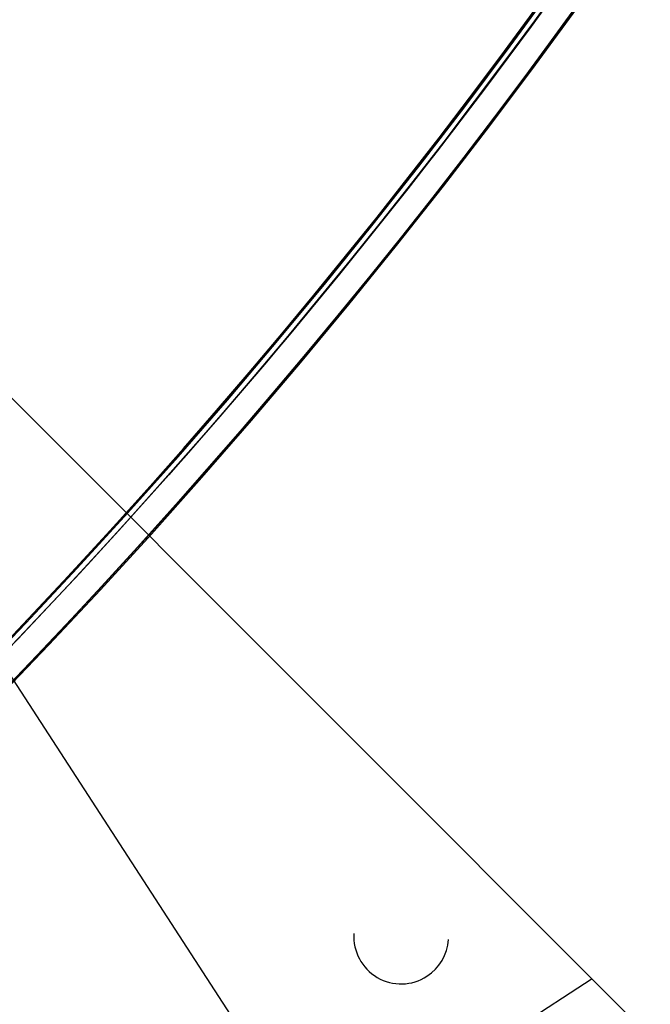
# Model space of a CAD drawing. Header units: millimetres. Extents: x -83 to 676, y -83 to 676.
# Tile 173 of 256: x 510 to 540, y 75 to 122. Entities that reach past the tile are written whole.
import ezdxf

# ---------------------------------------------------------------- set-up
doc = ezdxf.new("R2010")
doc.units = ezdxf.units.MM
doc.header["$MEASUREMENT"] = 0
doc.layers.add('IGES level 0', color=7, linetype='Continuous', true_color=0xff7878)

msp = doc.modelspace()

# ---------------------------------------------------------------- linework, layer by layer
at = {"layer": 'IGES level 0', "color": 254, "true_color": 0xcad1ee}
for p, q in [((566.614790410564, 47.59841302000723, 48.0000000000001), (504.0358402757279, 110.1773631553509, 48.0000000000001)), ((504.0358402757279, 110.1773631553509, 47.0000000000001), (566.6147904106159, 47.59841301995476, 47.0000000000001)), ((526.2562096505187, 78.78223276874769, 48.0000000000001), (526.2562096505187, 78.78223276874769, 47.0000000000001)), ((530.7472608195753, 78.4985791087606, 47.0000000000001), (530.7472608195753, 78.4985791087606, 48.0000000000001)), ((535.8556454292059, 78.35755800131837, 47.99999999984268), (535.8556454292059, 78.35755800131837, 47.0000000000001)), ((526.6147267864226, 77.41497332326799, 47.0000000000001), (526.6147267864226, 77.41497332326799, 48.0000000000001)), ((529.7271733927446, 76.75340237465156, 47.0000000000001), (529.7271733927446, 76.75340237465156, 48.0000000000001)), ((529.7271733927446, 76.75340237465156, 48.0000000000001), (529.7271733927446, 76.75340237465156, 47.0000000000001))]:
    msp.add_line(p, q, dxfattribs=at)
at = {"layer": 'IGES level 0', "color": 140, "true_color": 0x00ccff}
for p, q in [((566.6147904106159, 47.59841301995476, 48.0000000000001), (504.0358402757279, 110.1773631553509, 48.0000000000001)), ((566.6147904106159, 47.59841301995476, 47.0000000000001), (504.0358402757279, 110.1773631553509, 47.0000000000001)), ((549.3574054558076, 30.34102806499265, 48.0000000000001), (500.0800217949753, 106.2215446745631, 48.0000000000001)), ((549.3574054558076, 30.34102806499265, 47.0000000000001), (500.0800217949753, 106.2215446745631, 47.0000000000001)), ((526.2562096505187, 78.78223276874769, 48.0000000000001), (526.2562096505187, 78.78223276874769, 47.0000000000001)), ((530.7472608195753, 78.4985791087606, 47.0000000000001), (530.7472608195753, 78.4985791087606, 48.0000000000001)), ((526.6147261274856, 77.41496288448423, 47.0000000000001), (526.6147261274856, 77.41496288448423, 48.0000000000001)), ((529.727172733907, 76.7533919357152, 48.0000000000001), (529.727172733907, 76.7533919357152, 47.0000000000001)), ((529.727172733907, 76.7533919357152, 47.0000000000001), (529.727172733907, 76.7533919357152, 48.0000000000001)), ((537.5798181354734, 76.63338529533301, 48.0000000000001), (511.8576091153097, 59.92918744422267, 48.0000000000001)), ((537.5798181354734, 76.63338529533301, 47.0000000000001), (511.8576091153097, 59.92918744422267, 47.0000000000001))]:
    msp.add_line(p, q, dxfattribs=at)
at = {"layer": 'IGES level 0', "color": 153, "true_color": 0x5393cf}
for centre, radius in [((296.5, 296.5), 296.5), ((296.5, 296.5, -1.19999999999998), 296.5000000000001), ((296.4999999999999, 296.4999999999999), 241), ((296.5, 296.4999999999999, -1.19999999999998), 241.0000000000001)]:
    msp.add_circle(centre, radius, dxfattribs=at)
at = {"layer": 'IGES level 0'}
for centre, radius in [((296.5, 296.5, 47), 296.5000000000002), ((296.5, 296.5), 296.5000000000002), ((296.5, 296.5, 47), 295.3000000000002), ((296.5, 296.5000000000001), 295.3000000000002)]:
    msp.add_circle(centre, radius, dxfattribs=at)
at = {"layer": 'IGES level 0', "color": 124, "true_color": 0x1aa180}
for centre, radius in [((296.5, 296.5, 47.0000000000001), 294.9999999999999), ((296.5, 296.5000000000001, 45.8000000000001), 294.9999999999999), ((296.5, 296.5, 47.0000000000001), 242.4999999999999), ((296.5, 296.5, 45.8000000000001), 242.4999999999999)]:
    msp.add_circle(centre, radius, dxfattribs=at)
at = {"layer": 'IGES level 0', "color": 31, "true_color": 0xffba87}
for centre, radius in [((296.5, 296.5000000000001), 242.2000000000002), ((296.5, 296.5000000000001, 47), 242.2000000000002), ((296.5, 296.5), 241.0000000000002), ((296.4999999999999, 296.4999999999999, 47), 241.0000000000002)]:
    msp.add_circle(centre, radius, dxfattribs=at)
at = {"layer": 'IGES level 0'}
for centre, radius, start, end in [((296.5, 296.5), 296.5000000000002, 225, 45), ((296.5, 296.5, 47), 296.5000000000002, 224.9999999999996, 45), ((296.5, 296.5, 23.5), 296.5000000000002, 225, 45), ((296.5, 296.5000000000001, 47), 295.3000000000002, 224.9999999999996, 44.99999999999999), ((296.5, 296.5000000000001), 295.3000000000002, 225, 44.99999999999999), ((296.5, 296.5, 23.5), 295.3000000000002, 225, 45.00000000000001)]:
    msp.add_arc(centre, radius, start, end, dxfattribs=at)
at = {"layer": 'IGES level 0', "color": 153, "true_color": 0x5393cf}
for centre, radius, start in [((296.5, 296.5, -1.19999999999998), 296.5, 164.9999999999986), ((296.5000000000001, 296.5000000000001), 296.5000000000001, 164.9999999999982), ((296.5000000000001, 296.5, -0.59999999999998), 296.5000000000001, 164.9999999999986), ((296.5, 296.4999999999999, -1.19999999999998), 241.0000000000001, 164.9999999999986), ((296.4999999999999, 296.5), 241.0000000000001, 164.9999999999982), ((296.5, 296.5, -0.59999999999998), 241, 164.9999999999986)]:
    msp.add_arc(centre, radius, start, 344.9999999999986, dxfattribs=at)
at = {"layer": 'IGES level 0', "color": 124, "true_color": 0x1aa180}
for centre, radius, start in [((296.5, 296.5, 45.8000000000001), 294.9999999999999, 164.9999999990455), ((296.4999999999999, 296.5, 47.0000000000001), 294.9999999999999, 164.9999999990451), ((296.5000000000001, 296.5, 46.4000000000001), 294.9999999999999, 164.9999999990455), ((296.5, 296.5, 45.8000000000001), 242.4999999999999, 164.9999999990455), ((296.5, 296.5000000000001, 47.00000000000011), 242.4999999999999, 164.9999999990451), ((296.4999999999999, 296.5, 46.4000000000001), 242.5, 164.9999999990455)]:
    msp.add_arc(centre, radius, start, 344.9999999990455, dxfattribs=at)
at = {"layer": 'IGES level 0', "color": 6, "true_color": 0xff00ff, "extrusion": (-0.7071067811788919, 0.707106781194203, -7.214201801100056e-15)}
msp.add_arc((-419.3143212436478, -43.50000000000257, -368.4999999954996), 89.99999999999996, 179.9999999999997, 0, dxfattribs=at)
at = {"layer": 'IGES level 0', "color": 6, "true_color": 0xff00ff, "extrusion": (-0.707106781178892, 0.707106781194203, 7.298414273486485e-15)}
msp.add_arc((-419.314321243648, 31.50000000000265, -368.4999999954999), 89.99999999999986, 4.365134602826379e-13, 179.9999999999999, dxfattribs=at)
at = {"layer": 'IGES level 0', "color": 6, "true_color": 0xff00ff, "extrusion": (-0.7071067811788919, 0.707106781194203, -3.368498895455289e-16)}
for centre, radius, start in [((-419.3143212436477, 31.49999999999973, -368.4999999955), 89.99999999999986, 1.243950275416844e-13), ((-419.3143212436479, 31.49999999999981, -369.0999999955), 90.00000000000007, 7.237528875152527e-14), ((-419.3143212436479, 31.49999999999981, -369.0999999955), 90.00000000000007, 7.237528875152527e-14)]:
    msp.add_arc(centre, radius, start, 179.9999999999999, dxfattribs=at)
at = {"layer": 'IGES level 0', "color": 6, "true_color": 0xff00ff, "extrusion": (-0.7071067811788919, 0.707106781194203, 3.368498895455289e-16)}
for centre, radius, end in [((-419.3143212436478, -43.49999999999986, -368.4999999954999), 90.00000000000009, 0), ((-419.3143212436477, -43.49999999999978, -369.0999999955), 90.00000000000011, 359.9999999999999), ((-419.3143212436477, -43.49999999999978, -369.0999999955), 90.00000000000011, 359.9999999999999)]:
    msp.add_arc(centre, radius, 180, end, dxfattribs=at)
at = {"layer": 'IGES level 0', "color": 6, "true_color": 0xff00ff, "extrusion": (-0.7071067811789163, 0.7071067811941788, 0)}
for centre, start, end in [((-419.3143212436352, -43.49999999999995, -368.7999999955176), 180, 0), ((-419.3143212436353, 31.50000000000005, -368.7999999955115), 0, 180)]:
    msp.add_arc(centre, 90.00000000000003, start, end, dxfattribs=at)
at = {"layer": 'IGES level 0', "color": 140, "true_color": 0x00ccff}
for centre, radius, start, end in [((528.501734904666, 78.6404007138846, 47.00000000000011), 2.249999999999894, 176.3858801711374, 303.0000000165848), ((528.5017349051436, 78.64040071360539, 48.00000000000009), 2.249999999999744, 176.3858801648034, 302.9999999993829), ((528.5017349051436, 78.64040071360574, 47.5000000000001), 2.250000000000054, 176.3858801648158, 303.0000000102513), ((528.5017349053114, 78.64040071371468, 47.00000000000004), 2.250000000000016, 302.9999999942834, 356.3861467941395), ((528.5017349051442, 78.64040071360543, 48.0000000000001), 2.249999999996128, 302.9999999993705, 356.3861468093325), ((528.5017349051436, 78.64040071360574, 47.5000000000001), 2.250000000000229, 302.9999999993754, 356.3861468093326)]:
    msp.add_arc(centre, radius, start, end, dxfattribs=at)
at = {"layer": 'IGES level 0', "color": 254, "true_color": 0xcad1ee}
for centre, radius, start, end in [((528.5017355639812, 78.64041115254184, 48.0000000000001), 2.249999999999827, 176.3861465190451, 302.9999999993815), ((528.5017355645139, 78.64041115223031, 47.0000000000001), 2.250000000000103, 176.3861465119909, 303.0000000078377), ((528.5017355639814, 78.64041115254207, 47.5000000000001), 2.250000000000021, 176.3861465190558, 303.0000000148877), ((528.5017355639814, 78.6404111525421, 48.00000000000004), 2.250000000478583, 302.9999999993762, 356.3858804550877), ((528.5017355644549, 78.64041115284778, 47.0000000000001), 2.249999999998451, 302.9999999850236, 356.3858804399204), ((528.5017355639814, 78.64041115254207, 47.5000000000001), 2.250000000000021, 302.999999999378, 356.3858804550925)]:
    msp.add_arc(centre, radius, start, end, dxfattribs=at)

doc.saveas('drawing.dxf')
